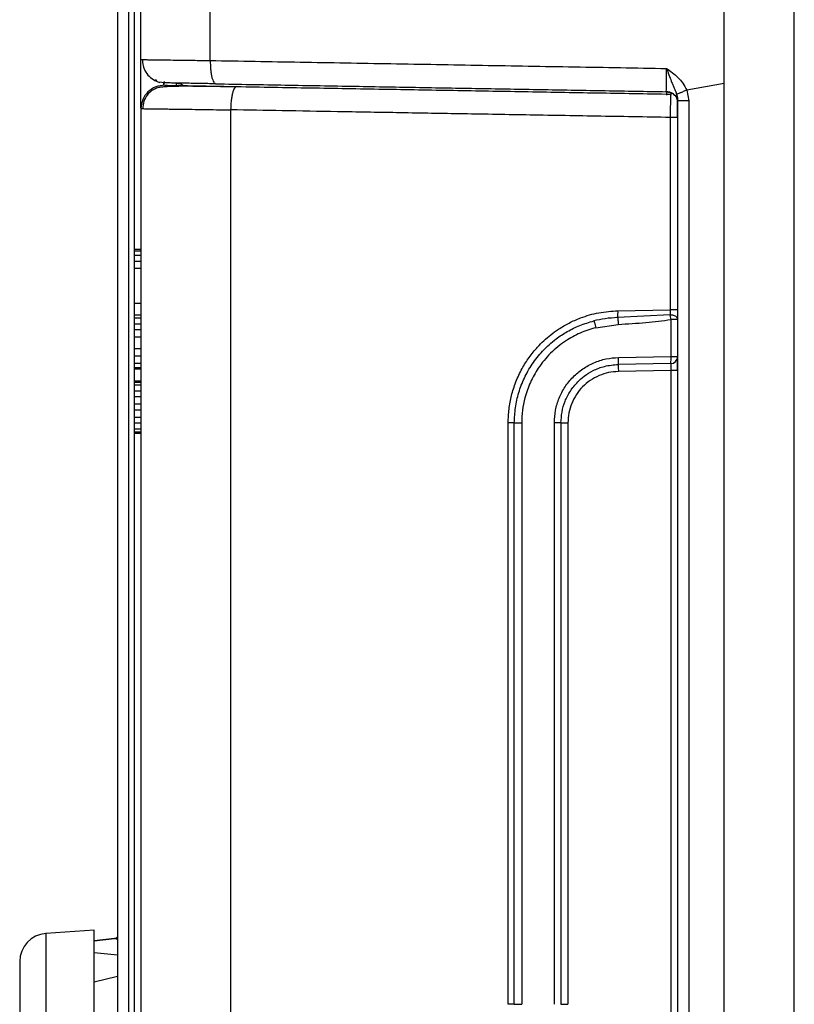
# Model space of a CAD drawing. Extents: x 3 to 428, y 3 to 275.
# Tile 12 of 42: x 22 to 43, y 133 to 160. Entities that reach past the tile are written whole.
import ezdxf

# ---------------------------------------------------------------- set-up
doc = ezdxf.new("R2010")
doc.units = 0
doc.linetypes.add('SLD-SOLID', pattern=[0])
doc.layers.get('0').update_dxf_attribs({"linetype": 'CONTINUOUS'})

msp = doc.modelspace()

# ---------------------------------------------------------------- linework, layer by layer
at = {"color": 7, "linetype": 'SLD-SOLID'}
for p, q in [((43.151, 133.167), (43.151, 190.064)), ((41.276, 158.039), (41.276, 183.814)), ((25.651, 158.675), (25.651, 183.328)), ((27.507, 158.65), (27.491, 183.327)), ((25.026, 162.414), (25.026, 122.02)), ((26.266, 158.05), (26.153, 158.074)), ((26.265, 158.067), (26.284, 158.092)), ((26.266, 158.05), (26.29, 158.05)), ((26.591, 158.045), (26.645, 158.033)), ((26.642, 158.039), (26.717, 158.022)), ((26.717, 158.022), (26.791, 157.979)), ((27.63, 158.047), (27.658, 158.026)), ((41.276, 158.039), (40.27, 157.855)), ((40.27, 157.855), (40.327, 157.568)), ((40.021, 157.624), (40.021, 157.645)), ((40.023, 157.459), (40.023, 157.519)), ((40.026, 157.595), (40.031, 157.567)), ((40.036, 157.568), (40.026, 157.568)), ((40.026, 157.568), (40.026, 151.729)), ((40.026, 157.5), (40.026, 157.435)), ((25.651, 157.362), (25.651, 124.966)), ((39.827, 157.125), (39.827, 151.973)), ((40.026, 157.125), (40.023, 157.125)), ((40.026, 157.125), (40.026, 151.973)), ((25.651, 153.586), (25.464, 153.586)), ((25.464, 153.586), (25.464, 153.547)), ((25.651, 153.547), (25.464, 153.547)), ((25.464, 153.547), (25.464, 153.43)), ((25.651, 153.43), (25.464, 153.43)), ((25.464, 153.43), (25.464, 153.273)), ((25.651, 153.273), (25.464, 153.273)), ((25.464, 153.273), (25.464, 153.078)), ((25.464, 153.078), (25.464, 152.141)), ((25.651, 153.078), (25.464, 153.078)), ((25.651, 152.141), (25.464, 152.141)), ((38.427, 151.949), (39.827, 151.973)), ((25.651, 151.828), (25.464, 151.828)), ((25.464, 151.828), (25.464, 151.75)), ((25.651, 151.75), (25.464, 151.75)), ((25.464, 151.75), (25.464, 151.594)), ((39.828, 151.843), (38.419, 151.767)), ((39.838, 151.784), (39.828, 151.843)), ((39.849, 151.713), (39.838, 151.784)), ((39.849, 150.723), (39.849, 151.713)), ((40.026, 151.713), (39.849, 151.713)), ((40.026, 151.713), (40.026, 150.723)), ((25.651, 151.594), (25.464, 151.594)), ((25.464, 151.594), (25.464, 151.438)), ((25.651, 151.438), (25.464, 151.438)), ((25.464, 151.438), (25.464, 151.242)), ((37.836, 151.495), (38.435, 151.585)), ((25.651, 151.242), (25.464, 151.242)), ((25.464, 151.242), (25.464, 150.93)), ((25.651, 150.93), (25.464, 150.93)), ((25.464, 150.93), (25.464, 150.734)), ((25.651, 150.734), (25.464, 150.734)), ((25.464, 150.734), (25.464, 150.539)), ((38.443, 150.699), (39.849, 150.723)), ((39.849, 150.723), (40.026, 150.723)), ((40.026, 150.707), (40.026, 131.635)), ((25.651, 150.539), (25.464, 150.539)), ((25.464, 150.539), (25.464, 150.422)), ((25.651, 150.422), (25.464, 150.422)), ((25.464, 150.422), (25.464, 150.383)), ((25.651, 150.383), (25.464, 150.383)), ((39.842, 150.536), (38.437, 150.511)), ((39.841, 150.348), (38.438, 150.324)), ((39.841, 150.348), (39.841, 131.98)), ((39.842, 150.536), (39.842, 150.529)), ((25.464, 150.07), (25.651, 150.07)), ((25.464, 150.07), (25.464, 150.031)), ((25.651, 150.031), (25.464, 150.031)), ((25.464, 150.031), (25.464, 149.953)), ((25.651, 149.953), (25.464, 149.953)), ((25.464, 149.953), (25.464, 149.797)), ((25.651, 149.797), (25.464, 149.797)), ((25.464, 149.797), (25.464, 149.641)), ((25.651, 149.641), (25.464, 149.641)), ((25.464, 149.641), (25.464, 149.445)), ((25.651, 149.445), (25.464, 149.445)), ((25.464, 149.445), (25.464, 149.289)), ((25.651, 149.289), (25.464, 149.289)), ((25.464, 149.289), (25.464, 149.094)), ((25.651, 149.094), (25.464, 149.094)), ((25.464, 149.094), (25.464, 148.938)), ((25.651, 148.938), (25.464, 148.938)), ((25.464, 148.938), (25.464, 148.781)), ((25.651, 148.781), (25.464, 148.781)), ((25.464, 148.781), (25.464, 148.703)), ((25.651, 148.703), (25.464, 148.703)), ((25.464, 148.703), (25.464, 148.664)), ((35.651, 148.949), (35.488, 148.949)), ((35.488, 133.379), (35.488, 148.949)), ((35.651, 133.379), (35.651, 148.949)), ((35.849, 148.949), (35.849, 133.379)), ((36.724, 133.379), (36.724, 148.949)), ((36.901, 148.949), (36.901, 133.379)), ((37.087, 148.949), (37.087, 133.379)), ((25.651, 148.664), (25.464, 148.664)), ((24.401, 135.364), (23.099, 135.273)), ((24.401, 129.927), (24.401, 135.364)), ((24.94, 135.137), (24.401, 135.081)), ((24.401, 135.081), (24.94, 135.137)), ((24.401, 134.765), (25.026, 134.7)), ((25.026, 134.127), (24.401, 133.97)), ((35.651, 133.379), (35.488, 133.379)), ((35.651, 133.379), (35.849, 133.379))]:
    msp.add_line(p, q, dxfattribs=at)
at = {"color": 8, "linetype": 'SLD-SOLID'}
for p, q in [((25.312, 161.819), (25.312, 122.02)), ((25.48, 153.586), (25.48, 161.804)), ((26.266, 157.987), (26.266, 158.05)), ((26.594, 158.044), (26.594, 157.983)), ((41.276, 125.695), (41.276, 158.039)), ((40.327, 157.568), (40.322, 125.695)), ((28.053, 157.329), (28.053, 125.695)), ((25.48, 151.828), (25.48, 152.141)), ((25.48, 150.07), (25.48, 150.383)), ((25.48, 132.859), (25.48, 148.664)), ((23.099, 135.273), (23.099, 132.645))]:
    msp.add_line(p, q, dxfattribs=at)
at = {"color": 7, "linetype": 'SLD-SOLID'}
for centre, radius, start, end in [((26.276, 157.362), 0.625, 89, 180), ((37.514, 151.901), 0.915, 351.5585, 2.9721), ((39.839, 150.723), 0.188, 271, 360), ((39.687, 150.581), 0.161, 343.9239, 3.6679), ((37.165, 150.669), 2.684, 358.3414, 1.1703), ((23.151, 134.525), 0.75, 94, 180)]:
    msp.add_arc(centre, radius, start, end, dxfattribs=at)
for points, knots in [([(25.651, 158.675), (25.652, 158.675), (25.652, 158.675), (25.684, 158.675), (25.685, 158.675)], [0, 0, 0, 0, 0.972815, 1, 1, 1, 1]), ([(25.651, 157.379), (25.651, 157.414), (25.651, 157.571), (25.651, 157.832), (25.651, 158.132), (25.651, 158.336), (25.651, 158.466), (25.651, 158.568), (25.651, 158.656), (25.651, 158.669), (25.651, 158.675)], [0, 0, 0, 0, 0.046722, 0.209672, 0.372764, 0.535715, 0.616918, 0.699019, 0.849403, 1, 1, 1, 1]), ([(25.684, 158.688), (25.688, 158.629), (25.695, 158.507), (25.773, 158.335), (25.898, 158.185), (26.012, 158.126), (26.068, 158.096)], [0, 0, 0, 0, 0.233364, 0.484893, 0.744495, 1, 1, 1, 1]), ([(27.507, 158.65), (28.308, 158.637), (29.911, 158.609), (32.343, 158.567), (34.793, 158.524), (37.256, 158.481), (38.906, 158.453), (39.73, 158.438)], [0, 0, 0, 0, 0.2, 0.400014, 0.600009, 0.8, 1, 1, 1, 1]), ([(39.719, 157.815), (39.721, 157.825), (39.726, 157.843), (39.73, 157.987), (39.732, 158.193), (39.731, 158.357), (39.73, 158.438)], [0, 0, 0, 0, 0.250217, 0.500381, 0.750299, 1, 1, 1, 1]), ([(39.73, 158.438), (39.75, 158.382), (39.791, 158.265), (39.846, 158.119), (39.895, 158.001), (39.933, 157.914), (39.968, 157.829), (39.988, 157.771), (39.998, 157.742)], [0, 0, 0, 0, 0.22715, 0.475021, 0.612448, 0.750354, 0.87041, 1, 1, 1, 1]), ([(39.73, 158.438), (39.834, 158.363), (39.993, 158.248), (40.174, 158.046), (40.237, 157.919), (40.27, 157.855)], [0, 0, 0, 0, 0.475372, 0.731663, 1, 1, 1, 1]), ([(28.202, 157.943), (28.087, 157.945), (27.864, 157.949), (27.556, 157.953), (27.283, 157.957), (27.021, 157.959), (26.779, 157.96), (26.564, 157.958), (26.394, 157.953), (26.258, 157.943), (26.155, 157.932), (26.053, 157.908), (25.926, 157.837), (25.81, 157.726), (25.713, 157.561), (25.7, 157.427), (25.694, 157.356)], [0, 0, 0, 0, 0.097471, 0.189265, 0.275439, 0.356073, 0.455014, 0.544255, 0.623831, 0.693747, 0.753987, 0.80605, 0.845811, 0.890866, 0.942818, 1, 1, 1, 1]), ([(26.044, 158.153), (26.045, 158.132), (26.047, 158.092), (26.119, 158.072), (26.154, 158.062)], [0, 0, 0, 0, 0.512991, 1, 1, 1, 1]), ([(26.256, 158.061), (26.289, 158.06), (26.356, 158.059), (26.498, 158.056), (26.661, 158.053), (26.842, 158.05), (27.035, 158.047), (27.296, 158.042), (27.507, 158.039), (27.644, 158.036)], [0, 0, 0, 0, 0.143299, 0.281385, 0.414241, 0.541867, 0.664259, 0.781454, 1, 1, 1, 1]), ([(26.287, 157.987), (26.288, 157.987), (26.29, 157.987), (26.303, 157.987), (26.323, 157.987), (26.353, 157.986), (26.419, 157.985), (26.558, 157.983), (26.772, 157.979), (26.96, 157.976), (27.094, 157.973), (27.238, 157.971), (27.392, 157.968), (27.6, 157.964), (27.869, 157.96), (28.096, 157.956), (28.209, 157.954)], [0, 0, 0, 0, 0.043455, 0.086681, 0.129823, 0.173027, 0.216438, 0.360804, 0.505298, 0.562399, 0.619024, 0.675504, 0.732171, 0.789357, 0.894599, 1, 1, 1, 1]), ([(26.617, 158.044), (26.615, 158.044), (26.592, 158.045), (26.592, 158.045), (26.591, 158.045)], [0, 0, 0, 0, 0.085045, 1, 1, 1, 1]), ([(27.658, 158.026), (28.274, 158.015), (29.512, 157.994), (31.333, 157.962), (33.107, 157.931), (34.798, 157.901), (36.457, 157.872), (38.087, 157.844), (39.176, 157.825), (39.719, 157.815)], [0, 0, 0, 0, 0.156133, 0.313296, 0.456639, 0.598395, 0.732582, 0.866416, 1, 1, 1, 1]), ([(28.209, 157.954), (28.19, 157.946), (28.162, 157.933), (28.127, 157.856), (28.102, 157.775), (28.082, 157.675), (28.061, 157.529), (28.056, 157.408), (28.053, 157.329)], [0, 0, 0, 0, 0.239401, 0.368324, 0.499999, 0.631676, 0.760599, 1, 1, 1, 1]), ([(28.209, 157.954), (28.867, 157.942), (30.174, 157.919), (32.114, 157.886), (34.019, 157.852), (35.924, 157.819), (37.864, 157.785), (39.181, 157.762), (39.842, 157.751)], [0, 0, 0, 0, 0.171879, 0.341508, 0.503074, 0.663578, 0.831185, 1, 1, 1, 1]), ([(39.719, 157.815), (39.759, 157.81), (39.838, 157.798), (39.917, 157.753), (39.94, 157.717), (39.942, 157.715)], [0, 0, 0, 0, 0.48237, 0.964736, 1, 1, 1, 1]), ([(39.719, 157.815), (39.72, 157.814), (39.722, 157.812), (39.725, 157.793), (39.727, 157.765), (39.729, 157.737), (39.729, 157.724)], [0, 0, 0, 0, 0.249998, 0.500007, 0.749999, 1, 1, 1, 1]), ([(39.72, 157.827), (39.749, 157.824), (39.809, 157.818), (39.893, 157.777), (39.965, 157.714), (39.993, 157.657), (40.007, 157.629)], [0, 0, 0, 0, 0.233638, 0.485152, 0.744593, 1, 1, 1, 1]), ([(39.842, 157.751), (39.841, 157.741), (39.838, 157.723), (39.833, 157.579), (39.829, 157.408), (39.828, 157.252), (39.827, 157.168), (39.827, 157.125)], [0, 0, 0, 0, 0.249868, 0.499685, 0.743045, 0.869931, 1, 1, 1, 1]), ([(39.981, 157.723), (39.99, 157.689), (40.007, 157.628), (40.014, 157.594), (40.017, 157.579)], [0, 0, 0, 0, 0.572261, 1, 1, 1, 1]), ([(40.27, 157.855), (40.238, 157.842), (40.173, 157.815), (40.088, 157.78), (40.025, 157.754), (40.007, 157.746), (39.998, 157.742)], [0, 0, 0, 0, 0.250119, 0.509667, 0.763975, 1, 1, 1, 1]), ([(39.998, 157.742), (40.006, 157.714), (40.014, 157.686), (40.019, 157.656), (40.019, 157.654), (40.02, 157.646), (40.025, 157.618), (40.026, 157.59), (40.026, 157.568)], [0, 0, 0, 0, 0.495962, 0.497076, 0.506289, 0.532207, 0.63006, 1, 1, 1, 1]), ([(40.026, 157.515), (40.027, 157.545), (40.027, 157.585), (40.019, 157.645), (40.017, 157.661)], [0, 0, 0, 0, 0.745081, 1, 1, 1, 1]), ([(39.997, 157.63), (39.999, 157.627), (40.01, 157.612), (40.011, 157.594), (40.012, 157.578)], [0, 0, 0, 0, 0.192748, 1, 1, 1, 1]), ([(40.024, 157.438), (40.024, 157.454), (40.023, 157.48), (40.023, 157.503), (40.023, 157.513)], [0, 0, 0, 0, 0.601898, 1, 1, 1, 1]), ([(40.023, 157.121), (40.023, 157.182), (40.023, 157.304), (40.023, 157.424), (40.023, 157.459), (40.023, 157.459)], [0, 0, 0, 0, 0.497182, 0.994305, 1, 1, 1, 1]), ([(25.651, 157.362), (25.66, 157.362), (25.676, 157.362), (25.809, 157.36), (26.025, 157.357), (26.265, 157.354), (26.48, 157.351), (26.64, 157.349), (26.822, 157.346), (27.049, 157.343), (27.332, 157.339), (27.676, 157.334), (27.925, 157.331), (28.053, 157.329)], [0, 0, 0, 0, 0.122511, 0.247604, 0.375147, 0.505223, 0.55686, 0.611417, 0.668889, 0.729275, 0.814331, 0.904624, 1, 1, 1, 1]), ([(39.827, 157.125), (39.165, 157.137), (37.873, 157.159), (35.988, 157.192), (34.204, 157.222), (32.522, 157.252), (30.942, 157.279), (29.462, 157.305), (28.512, 157.321), (28.053, 157.329)], [0, 0, 0, 0, 0.167081, 0.326089, 0.477016, 0.619872, 0.754661, 0.881374, 1, 1, 1, 1]), ([(35.488, 148.949), (35.489, 149.011), (35.491, 149.134), (35.508, 149.317), (35.536, 149.499), (35.575, 149.679), (35.627, 149.861), (35.691, 150.044), (35.77, 150.226), (35.883, 150.448), (36.044, 150.703), (36.244, 150.95), (36.443, 151.151), (36.63, 151.312), (36.809, 151.441), (36.973, 151.543), (37.119, 151.623), (37.269, 151.694), (37.53, 151.801), (37.914, 151.915), (38.256, 151.937), (38.427, 151.949)], [0, 0, 0, 0, 0.039685, 0.079138, 0.118509, 0.157949, 0.197612, 0.240099, 0.282542, 0.325125, 0.400777, 0.476526, 0.529757, 0.5828, 0.636018, 0.671863, 0.707598, 0.743335, 0.779182, 0.889619, 1, 1, 1, 1]), ([(39.827, 151.973), (39.827, 151.961), (39.827, 151.937), (39.827, 151.903), (39.827, 151.87), (39.828, 151.852), (39.828, 151.843)], [0, 0, 0, 0, 0.249972, 0.49985, 0.749859, 1, 1, 1, 1]), ([(40.026, 151.973), (40.026, 151.973), (40.024, 151.973), (40.012, 151.973), (39.993, 151.973), (39.968, 151.973), (39.938, 151.973), (39.903, 151.973), (39.865, 151.973), (39.84, 151.973), (39.827, 151.973)], [0, 0, 0, 0, 0.125, 0.249999, 0.374994, 0.499997, 0.624997, 0.749998, 0.875, 1, 1, 1, 1]), ([(40.026, 151.973), (40.026, 151.925), (40.026, 151.828), (40.026, 151.752), (40.026, 151.713)], [0, 0, 0, 0, 0.500761, 1, 1, 1, 1]), ([(35.651, 148.949), (35.657, 149.085), (35.669, 149.358), (35.762, 149.762), (35.911, 150.154), (36.124, 150.53), (36.408, 150.888), (36.731, 151.178), (37.072, 151.401), (37.409, 151.568), (37.654, 151.64), (37.781, 151.677)], [0, 0, 0, 0, 0.109083, 0.219794, 0.332138, 0.446119, 0.566405, 0.698771, 0.793802, 0.894212, 1, 1, 1, 1]), ([(38.419, 151.767), (38.307, 151.76), (38.092, 151.747), (37.882, 151.7), (37.781, 151.677)], [0, 0, 0, 0, 0.518794, 1, 1, 1, 1]), ([(37.781, 151.677), (37.782, 151.675), (37.785, 151.672), (37.793, 151.649), (37.801, 151.626), (37.809, 151.597), (37.821, 151.554), (37.83, 151.518), (37.836, 151.495)], [0, 0, 0, 0, 0.239273, 0.368247, 0.499993, 0.631753, 0.760718, 1, 1, 1, 1]), ([(38.419, 151.767), (38.42, 151.76), (38.423, 151.746), (38.427, 151.703), (38.432, 151.647), (38.434, 151.605), (38.435, 151.585)], [0, 0, 0, 0, 0.243001, 0.499995, 0.757, 1, 1, 1, 1]), ([(38.435, 151.585), (38.683, 151.6), (39.155, 151.628), (39.625, 151.686), (39.849, 151.713)], [0, 0, 0, 0, 0.523939, 1, 1, 1, 1]), ([(39.828, 151.843), (39.84, 151.843), (39.866, 151.843), (39.913, 151.835), (39.956, 151.818), (39.99, 151.792), (40.01, 151.769), (40.024, 151.742), (40.025, 151.724), (40.026, 151.713)], [0, 0, 0, 0, 0.12035, 0.24804, 0.476219, 0.598177, 0.744703, 0.854266, 1, 1, 1, 1]), ([(37.836, 151.495), (37.764, 151.476), (37.621, 151.436), (37.414, 151.354), (37.214, 151.256), (37.013, 151.134), (36.814, 150.988), (36.621, 150.815), (36.446, 150.623), (36.299, 150.426), (36.177, 150.228), (36.079, 150.032), (35.997, 149.829), (35.921, 149.581), (35.861, 149.287), (35.853, 149.062), (35.849, 148.949)], [0, 0, 0, 0, 0.06434, 0.128202, 0.192049, 0.256346, 0.330445, 0.405122, 0.479275, 0.553962, 0.617046, 0.679762, 0.742555, 0.805871, 0.902864, 1, 1, 1, 1]), ([(36.724, 148.949), (36.73, 149.062), (36.743, 149.288), (36.845, 149.615), (37.002, 149.917), (37.218, 150.183), (37.479, 150.403), (37.779, 150.566), (38.104, 150.674), (38.33, 150.691), (38.443, 150.699)], [0, 0, 0, 0, 0.124591, 0.249375, 0.374269, 0.499528, 0.624771, 0.749959, 0.875003, 1, 1, 1, 1]), ([(38.437, 150.511), (38.438, 150.514), (38.44, 150.52), (38.443, 150.563), (38.444, 150.625), (38.444, 150.674), (38.443, 150.699)], [0, 0, 0, 0, 0.250007, 0.499995, 0.750002, 1, 1, 1, 1]), ([(40.015, 150.607), (40.018, 150.628), (40.026, 150.671), (40.026, 150.703), (40.026, 150.719)], [0, 0, 0, 0, 0.48422, 1, 1, 1, 1]), ([(40.024, 150.345), (40.024, 150.379), (40.024, 150.447), (40.024, 150.54), (40.024, 150.618), (40.024, 150.649), (40.024, 150.665)], [0, 0, 0, 0, 0.249853, 0.499945, 0.750066, 1, 1, 1, 1]), ([(36.901, 148.949), (36.907, 149.046), (36.917, 149.243), (36.99, 149.482), (37.073, 149.666), (37.15, 149.8), (37.242, 149.927), (37.364, 150.065), (37.533, 150.213), (37.772, 150.361), (38.08, 150.481), (38.313, 150.501), (38.437, 150.511)], [0, 0, 0, 0, 0.119832, 0.242987, 0.305889, 0.369629, 0.434209, 0.49963, 0.596199, 0.711801, 0.84641, 1, 1, 1, 1]), ([(38.438, 150.324), (38.35, 150.317), (38.172, 150.305), (37.917, 150.22), (37.681, 150.092), (37.476, 149.919), (37.306, 149.71), (37.182, 149.472), (37.102, 149.216), (37.092, 149.038), (37.087, 148.949)], [0, 0, 0, 0, 0.124757, 0.249646, 0.374646, 0.49999, 0.625174, 0.750335, 0.875152, 1, 1, 1, 1]), ([(38.437, 150.511), (38.437, 150.509), (38.436, 150.503), (38.436, 150.46), (38.437, 150.398), (38.438, 150.348), (38.438, 150.324)], [0, 0, 0, 0, 0.249998, 0.5, 0.749997, 1, 1, 1, 1]), ([(35.651, 148.949), (35.652, 148.949), (35.654, 148.949), (35.666, 148.949), (35.684, 148.949), (35.709, 148.949), (35.739, 148.949), (35.774, 148.949), (35.811, 148.949), (35.836, 148.949), (35.849, 148.949)], [0, 0, 0, 0, 0.125004, 0.250005, 0.375006, 0.500003, 0.625002, 0.750002, 0.874998, 1, 1, 1, 1]), ([(36.901, 148.949), (36.899, 148.949), (36.894, 148.949), (36.853, 148.949), (36.795, 148.949), (36.747, 148.949), (36.724, 148.949)], [0, 0, 0, 0, 0.249991, 0.500002, 0.749995, 1, 1, 1, 1]), ([(36.901, 148.949), (36.904, 148.949), (36.91, 148.949), (36.953, 148.949), (37.014, 148.949), (37.063, 148.949), (37.087, 148.949)], [0, 0, 0, 0, 0.250005, 0.499995, 0.750003, 1, 1, 1, 1]), ([(25.026, 135.183), (25.014, 135.171), (24.989, 135.147), (24.956, 135.14), (24.94, 135.137)], [0, 0, 0, 0, 0.500768, 1, 1, 1, 1]), ([(22.401, 134.525), (22.401, 134.519), (22.401, 134.506), (22.401, 134.418), (22.401, 134.316), (22.401, 134.187), (22.401, 133.983), (22.401, 133.685), (22.401, 133.385), (22.401, 133.114), (22.401, 132.882), (22.401, 132.724), (22.401, 132.645)], [0, 0, 0, 0, 0.120016, 0.23992, 0.305366, 0.370096, 0.499988, 0.629994, 0.759885, 0.84011, 0.919722, 1, 1, 1, 1]), ([(36.901, 133.379), (36.904, 133.379), (36.91, 133.379), (36.953, 133.379), (37.014, 133.379), (37.063, 133.379), (37.087, 133.379)], [0, 0, 0, 0, 0.250005, 0.499995, 0.750003, 1, 1, 1, 1])]:
    msp.add_open_spline(points, degree=3, knots=knots, dxfattribs=at)
at = {"color": 8, "linetype": 'SLD-SOLID'}
for points, knots in [([(25.685, 158.675), (25.711, 158.674), (25.749, 158.674), (25.834, 158.673), (25.902, 158.672), (25.98, 158.671), (26.069, 158.669), (26.195, 158.668), (26.385, 158.665), (26.673, 158.661), (27.051, 158.656), (27.35, 158.652), (27.507, 158.65)], [0, 0, 0, 0, 0.137818, 0.195613, 0.253852, 0.312411, 0.371159, 0.429961, 0.53846, 0.671813, 0.827239, 1, 1, 1, 1]), ([(27.507, 158.65), (27.508, 158.572), (27.51, 158.451), (27.527, 158.306), (27.546, 158.206), (27.571, 158.127), (27.598, 158.063), (27.62, 158.052), (27.63, 158.047)], [0, 0, 0, 0, 0.270026, 0.415279, 0.563564, 0.711815, 0.856983, 1, 1, 1, 1]), ([(40.327, 157.568), (40.289, 157.568), (40.209, 157.568), (40.109, 157.568), (40.047, 157.568), (40.038, 157.568), (40.036, 157.568)], [0, 0, 0, 0, 0.26912, 0.559308, 0.849488, 1, 1, 1, 1]), ([(40.023, 157.125), (40.023, 157.125), (40.022, 157.125), (40.012, 157.125), (39.994, 157.125), (39.968, 157.125), (39.938, 157.125), (39.903, 157.125), (39.865, 157.125), (39.84, 157.125), (39.827, 157.125)], [0, 0, 0, 0, 0.015933, 0.156513, 0.297088, 0.437672, 0.578254, 0.718836, 0.85942, 1, 1, 1, 1]), ([(39.842, 150.529), (39.842, 150.528), (39.843, 150.523), (39.842, 150.495), (39.842, 150.458), (39.842, 150.425), (39.841, 150.388), (39.841, 150.362), (39.841, 150.348)], [0, 0, 0, 0, 0.12516, 0.403211, 0.547629, 0.695236, 0.846024, 1, 1, 1, 1]), ([(40.02, 150.348), (40.018, 150.348), (40.013, 150.348), (39.975, 150.348), (39.914, 150.348), (39.865, 150.348), (39.841, 150.348)], [0, 0, 0, 0, 0.152308, 0.434876, 0.717435, 1, 1, 1, 1]), ([(25.026, 135.117), (25.018, 135.118), (24.979, 135.124), (24.957, 135.132), (24.94, 135.137)], [0, 0, 0, 0, 0.228059, 1, 1, 1, 1])]:
    msp.add_open_spline(points, degree=3, knots=knots, dxfattribs=at)

doc.saveas('drawing.dxf')
